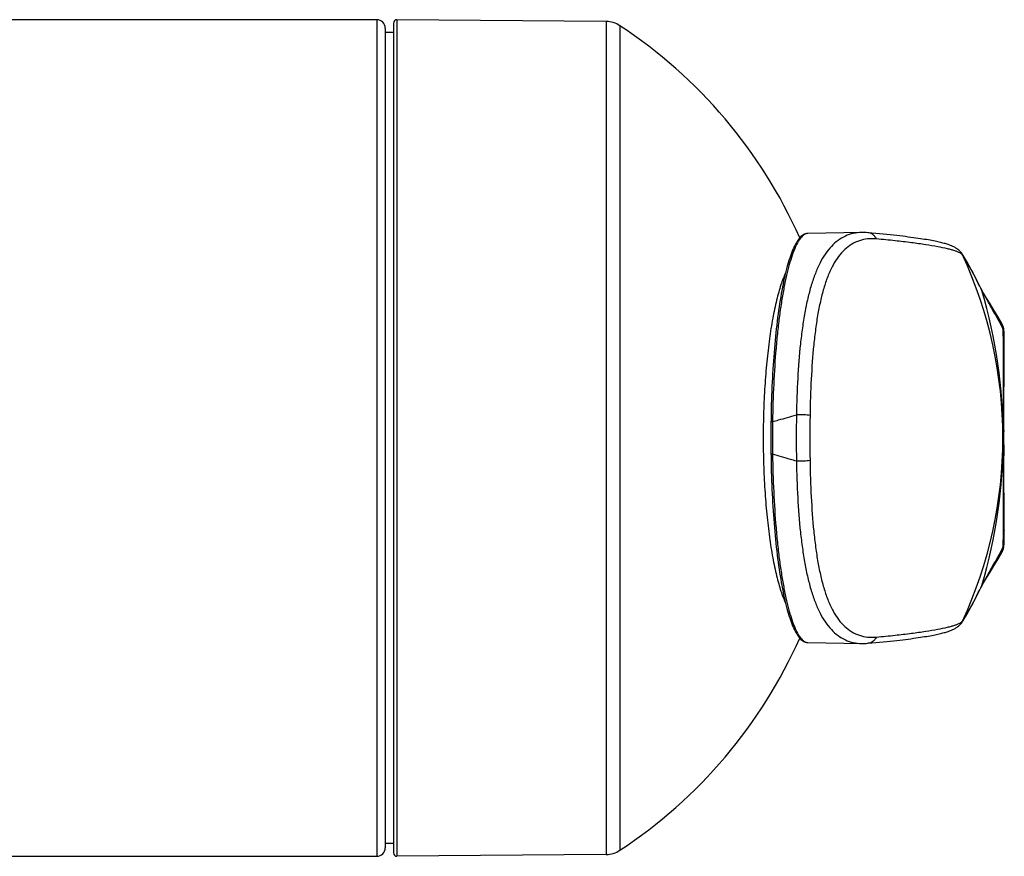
# Model space of a CAD drawing. Header units: millimetres. Extents: x 0 to 1118, y 0 to 864.
# Tile 9 of 13: x 769 to 828, y 181 to 231. Entities that reach past the tile are written whole.
import ezdxf

# ---------------------------------------------------------------- set-up
doc = ezdxf.new("R2010")
doc.units = ezdxf.units.MM
doc.header["$LTSCALE"] = 61.468
doc.layers.get('0').update_dxf_attribs({"linetype": 'CONTINUOUS'})

msp = doc.modelspace()

# ---------------------------------------------------------------- linework, layer by layer
at = {"color": 7, "linetype": 'CONTINUOUS'}
for p, q in [((790.222, 230.511), (767.294, 230.511)), ((791.222, 230.309), (791.222, 180.712)), ((803.928, 230.4), (791.423, 230.509)), ((790.722, 230.011), (790.722, 181.011)), ((791.222, 229.748), (790.722, 229.748)), ((825.145, 216.569), (825.145, 216.57)), ((825.316, 216.319), (825.145, 216.569)), ((826.315, 214.461), (826.172, 214.737)), ((826.473, 214.174), (826.315, 214.461)), ((827.693, 211.913), (827.689, 211.953)), ((827.694, 211.892), (827.693, 211.913)), ((827.696, 211.871), (827.694, 211.892)), ((827.697, 211.848), (827.696, 211.871)), ((827.698, 211.824), (827.697, 211.848)), ((827.7, 211.799), (827.698, 211.824)), ((827.701, 211.773), (827.7, 211.799)), ((827.703, 211.73), (827.701, 211.773)), ((827.704, 211.684), (827.703, 211.73)), ((827.706, 211.634), (827.704, 211.684)), ((827.707, 211.579), (827.706, 211.634)), ((827.709, 211.499), (827.707, 211.579)), ((827.71, 211.41), (827.709, 211.499)), ((827.712, 211.285), (827.71, 211.41)), ((827.712, 211.143), (827.712, 211.285)), ((827.71, 210.306), (827.712, 210.681)), ((827.712, 210.681), (827.712, 211.143)), ((827.705, 209.725), (827.71, 210.306)), ((827.687, 207.881), (827.705, 209.725)), ((827.681, 207.242), (827.687, 207.881)), ((827.678, 206.811), (827.681, 207.242)), ((827.676, 206.379), (827.678, 206.811)), ((813.765, 205.995), (813.764, 205.659)), ((813.768, 206.33), (813.765, 205.995)), ((827.675, 205.98), (827.676, 206.379)), ((813.764, 205.659), (813.764, 205.364)), ((813.764, 205.364), (813.765, 205.028)), ((813.765, 205.028), (813.768, 204.693)), ((813.768, 204.693), (813.773, 204.298)), ((827.68, 203.993), (827.677, 204.446)), ((827.683, 203.564), (827.68, 203.993)), ((827.689, 202.928), (827.683, 203.564)), ((827.707, 201.099), (827.689, 202.928)), ((827.711, 200.525), (827.707, 201.099)), ((827.712, 200.155), (827.711, 200.525)), ((827.712, 199.843), (827.712, 200.155)), ((827.707, 199.418), (827.708, 199.493)), ((827.708, 199.493), (827.71, 199.576)), ((827.71, 199.576), (827.711, 199.701)), ((827.711, 199.701), (827.712, 199.843)), ((827.689, 199.071), (827.692, 199.104)), ((827.696, 199.152), (827.697, 199.178)), ((827.697, 199.178), (827.699, 199.207)), ((827.699, 199.207), (827.701, 199.239)), ((827.701, 199.239), (827.702, 199.274)), ((827.702, 199.274), (827.704, 199.311)), ((827.704, 199.311), (827.705, 199.351)), ((827.705, 199.351), (827.707, 199.418)), ((827.56, 198.669), (827.572, 198.691)), ((827.572, 198.691), (827.585, 198.715)), ((827.585, 198.715), (827.597, 198.737)), ((825.145, 194.452), (825.145, 194.452)), ((815.976, 193.286), (819.191, 193.228)), ((819.191, 193.228), (819.208, 193.228)), ((791.222, 181.274), (790.722, 181.274)), ((803.928, 180.622), (791.423, 180.512)), ((767.294, 180.511), (790.222, 180.511))]:
    msp.add_line(p, q, dxfattribs=at)
at = {"color": 9, "linetype": 'CONTINUOUS'}
for p, q in [((790.222, 230.511), (790.222, 180.511)), ((791.423, 230.509), (791.423, 180.512)), ((803.928, 230.4), (803.928, 180.622)), ((804.739, 230.153), (804.739, 180.868)), ((815.976, 217.736), (815.975, 217.736)), ((826.37, 214.326), (826.304, 214.456)), ((827.712, 211.02), (827.713, 211.031)), ((827.712, 211.02), (827.712, 211.031)), ((827.712, 200.001), (827.713, 199.99)), ((827.712, 199.99), (827.712, 200.001)), ((826.304, 196.565), (826.37, 196.695)), ((815.975, 193.286), (815.976, 193.286))]:
    msp.add_line(p, q, dxfattribs=at)
at = {"color": 7, "linetype": 'CONTINUOUS'}
for points in [[(815.976, 217.736), (815.947, 217.734), (815.892, 217.727), (815.837, 217.713), (815.781, 217.693), (815.725, 217.666), (815.67, 217.632), (815.616, 217.592), (815.563, 217.546), (815.511, 217.493), (815.459, 217.434), (815.408, 217.369), (815.357, 217.297), (815.307, 217.219), (815.257, 217.134), (815.209, 217.043), (815.161, 216.947), (815.113, 216.845), (815.067, 216.737), (815.021, 216.625), (814.977, 216.507), (814.933, 216.384), (814.889, 216.256), (814.846, 216.123), (814.804, 215.984), (814.763, 215.841), (814.722, 215.693), (814.682, 215.539), (814.643, 215.381), (814.604, 215.218), (814.566, 215.05), (814.528, 214.878), (814.492, 214.701), (814.456, 214.52), (814.421, 214.335), (814.387, 214.145), (814.353, 213.951), (814.32, 213.753), (814.288, 213.551), (814.257, 213.345), (814.227, 213.135), (814.197, 212.922), (814.169, 212.705), (814.141, 212.484), (814.114, 212.261), (814.088, 212.034), (814.064, 211.804), (814.039, 211.57), (814.016, 211.334), (813.994, 211.096), (813.973, 210.854), (813.953, 210.61), (813.934, 210.364), (813.916, 210.115), (813.898, 209.864), (813.882, 209.611), (813.867, 209.356), (813.853, 209.099), (813.84, 208.841), (813.828, 208.58), (813.817, 208.319), (813.807, 208.056), (813.798, 207.792), (813.79, 207.526), (813.783, 207.26), (813.777, 206.993), (813.773, 206.725), (813.768, 206.33)], [(819.56, 217.78), (819.45, 217.788), (819.329, 217.793), (819.209, 217.793), (815.976, 217.736)], [(825.145, 216.57), (825.11, 216.616), (825.07, 216.662), (825.029, 216.704), (824.987, 216.742), (824.945, 216.777), (824.903, 216.809), (824.861, 216.838), (824.819, 216.864), (824.777, 216.89), (824.734, 216.913), (824.69, 216.935), (824.645, 216.957), (824.6, 216.977), (824.553, 216.997), (824.504, 217.016), (824.455, 217.035), (824.403, 217.053), (824.349, 217.072), (824.294, 217.089), (824.236, 217.107), (824.175, 217.125), (824.112, 217.143), (824.046, 217.16), (823.977, 217.178), (823.904, 217.196), (823.827, 217.214), (823.747, 217.232), (823.662, 217.251), (823.574, 217.269), (823.481, 217.288), (823.383, 217.306), (823.281, 217.325), (823.175, 217.344), (823.063, 217.364), (822.947, 217.383), (822.825, 217.403), (822.698, 217.422), (822.565, 217.442), (822.427, 217.462), (822.283, 217.482), (822.132, 217.503), (821.976, 217.523), (821.813, 217.544), (821.644, 217.565), (821.468, 217.586), (821.285, 217.607), (821.094, 217.628), (820.897, 217.65), (820.692, 217.671), (820.48, 217.693), (820.26, 217.715), (820.031, 217.737), (819.795, 217.759), (819.56, 217.78)], [(826.172, 214.737), (825.898, 215.278), (825.761, 215.542), (825.621, 215.805), (825.473, 216.064), (825.316, 216.319)], [(827.56, 212.352), (827.325, 212.767), (827.091, 213.157), (826.866, 213.522), (826.658, 213.861), (826.473, 214.174)], [(827.579, 212.318), (827.572, 212.33), (827.56, 212.352)], [(827.597, 212.284), (827.591, 212.294), (827.579, 212.318)], [(827.689, 211.953), (827.688, 211.963), (827.687, 211.973), (827.686, 211.982), (827.684, 211.992), (827.683, 212.002), (827.682, 212.012), (827.68, 212.023), (827.678, 212.033), (827.677, 212.044), (827.675, 212.056), (827.672, 212.068), (827.67, 212.08), (827.667, 212.092), (827.664, 212.105), (827.661, 212.118), (827.657, 212.131), (827.653, 212.145), (827.649, 212.158), (827.644, 212.173), (827.639, 212.187), (827.633, 212.203), (827.627, 212.218), (827.62, 212.235), (827.613, 212.252), (827.604, 212.27), (827.597, 212.284)], [(813.773, 204.298), (813.777, 204.03), (813.783, 203.763), (813.79, 203.497), (813.798, 203.231), (813.807, 202.967), (813.817, 202.704), (813.828, 202.442), (813.84, 202.182), (813.853, 201.924), (813.867, 201.667), (813.882, 201.412), (813.898, 201.159), (813.915, 200.908), (813.934, 200.659), (813.953, 200.412), (813.973, 200.168), (813.994, 199.927), (814.016, 199.688), (814.039, 199.452), (814.063, 199.219), (814.088, 198.989), (814.114, 198.762), (814.141, 198.538), (814.169, 198.317), (814.197, 198.1), (814.227, 197.887), (814.257, 197.677), (814.288, 197.471), (814.32, 197.269), (814.353, 197.071), (814.386, 196.877), (814.421, 196.687), (814.456, 196.502), (814.492, 196.32), (814.528, 196.144), (814.566, 195.971), (814.604, 195.804), (814.642, 195.641), (814.682, 195.483), (814.722, 195.329), (814.763, 195.181), (814.804, 195.037), (814.846, 194.899), (814.889, 194.766), (814.933, 194.637), (814.977, 194.515), (815.021, 194.397), (815.067, 194.284), (815.113, 194.177), (815.161, 194.075), (815.209, 193.978), (815.257, 193.887), (815.307, 193.803), (815.357, 193.725), (815.408, 193.653), (815.459, 193.587), (815.51, 193.528), (815.563, 193.475), (815.616, 193.429), (815.67, 193.389), (815.725, 193.356), (815.781, 193.328), (815.837, 193.308), (815.892, 193.294), (815.947, 193.287), (815.976, 193.286)], [(827.597, 198.738), (827.602, 198.747), (827.61, 198.765), (827.618, 198.782), (827.625, 198.798), (827.632, 198.814), (827.637, 198.829), (827.643, 198.844), (827.648, 198.859), (827.652, 198.873), (827.656, 198.887), (827.66, 198.9), (827.663, 198.913), (827.666, 198.926), (827.669, 198.939), (827.672, 198.951), (827.674, 198.963), (827.676, 198.975), (827.678, 198.986), (827.68, 198.997), (827.682, 199.008), (827.683, 199.018), (827.684, 199.029), (827.686, 199.039), (827.687, 199.05), (827.688, 199.06), (827.689, 199.071)], [(827.692, 199.104), (827.693, 199.115), (827.694, 199.127), (827.696, 199.152)], [(826.315, 196.56), (826.473, 196.847), (826.658, 197.16), (826.866, 197.499), (827.091, 197.864), (827.325, 198.255), (827.56, 198.669)], [(825.898, 195.743), (826.172, 196.284), (826.315, 196.56)], [(825.145, 194.452), (825.315, 194.702), (825.473, 194.958), (825.62, 195.217), (825.761, 195.479), (825.898, 195.743)], [(819.56, 193.241), (819.794, 193.263), (820.031, 193.285), (820.259, 193.307), (820.479, 193.328), (820.691, 193.35), (820.896, 193.372), (821.094, 193.393), (821.284, 193.414), (821.467, 193.435), (821.643, 193.456), (821.812, 193.477), (821.975, 193.498), (822.132, 193.518), (822.282, 193.539), (822.426, 193.559), (822.564, 193.579), (822.697, 193.599), (822.824, 193.619), (822.946, 193.638), (823.062, 193.657), (823.174, 193.677), (823.281, 193.696), (823.383, 193.715), (823.48, 193.734), (823.573, 193.752), (823.662, 193.771), (823.746, 193.789), (823.827, 193.807), (823.903, 193.825), (823.976, 193.843), (824.046, 193.861), (824.112, 193.879), (824.175, 193.896), (824.235, 193.914), (824.293, 193.932), (824.349, 193.95), (824.403, 193.968), (824.454, 193.986), (824.504, 194.005), (824.552, 194.024), (824.599, 194.044), (824.645, 194.065), (824.689, 194.086), (824.733, 194.108), (824.776, 194.132), (824.819, 194.157), (824.861, 194.184), (824.903, 194.212), (824.945, 194.244), (824.987, 194.279), (825.028, 194.317), (825.069, 194.359), (825.11, 194.405), (825.145, 194.452)], [(819.208, 193.228), (819.328, 193.228), (819.449, 193.233), (819.56, 193.241)]]:
    msp.add_lwpolyline(points, dxfattribs=at)
for centre, radius, start, end in [((790.222, 230.011), 0.5, 0, 90), ((791.422, 230.309), 0.2, 89.5, 180), ((803.915, 228.9), 1.5, 56.64996, 89.5), ((788.522, 205.511), 29.5, 23.91322, 56.64996), ((801.628, 205.511), 26, 335.12153, 24.87847), ((796.65, 205.511), 31, 343.4785, 16.5215), ((-172.338, 205.511), 1000.011, 359.628279, 0.371721), ((1046.331, 205.512), 218.657, 179.87744, 180.27933), ((788.522, 205.511), 29.5, 303.35004, 336.08678), ((790.222, 181.011), 0.5, 270, 360), ((791.422, 180.712), 0.2, 180, 270.5), ((803.915, 182.121), 1.5, 270.5, 303.35004)]:
    msp.add_arc(centre, radius, start, end, dxfattribs=at)
at = {"color": 9, "linetype": 'CONTINUOUS'}
for centre, radius, start, end in [((824.536, 216.134), 0.749, 24.85223, 35.54551), ((825.651, 214.113), 0.749, 16.50113, 27.66042), ((826.903, 211.995), 0.748, 0.29558, 28.54203), ((826.934, 211.937), 0.748, 5.40011, 27.65609), ((823.141, 209.809), 5.013, 25.06573, 25.89082), ((826.933, 211.936), 0.749, 359.75707, 5.39878), ((898.278, 205.511), 82.997, 179.04382, 180.95618), ((910.783, 205.511), 94.687, 179.18269, 180.81731), ((896.833, 205.512), 82.97, 179.32698, 180.00059), ((896.949, 205.51), 83.086, 179.99986, 180.67248), ((826.903, 199.027), 0.748, 331.45793, 359.70444), ((826.934, 199.085), 0.748, 332.34385, 354.59866), ((823.141, 201.212), 5.013, 334.10918, 334.93427), ((826.933, 199.085), 0.749, 354.59999, 0.24175), ((825.651, 196.908), 0.749, 332.33956, 343.49888), ((824.536, 194.887), 0.749, 324.45434, 335.14763)]:
    msp.add_arc(centre, radius, start, end, dxfattribs=at)
for points, knots in [([(815.975, 217.736), (815.943, 217.735), (815.876, 217.724), (815.778, 217.681), (815.682, 217.612), (815.586, 217.518), (815.492, 217.399), (815.359, 217.195), (815.2, 216.873), (815.023, 216.412), (814.853, 215.857), (814.691, 215.213), (814.54, 214.485), (814.4, 213.678), (814.274, 212.8), (814.163, 211.857), (814.033, 210.497), (813.918, 208.701), (813.877, 207.237), (813.868, 206.486)], [0, 0, 0, 0, 0.008262, 0.017147, 0.027099, 0.038433, 0.051356, 0.065996, 0.100692, 0.142818, 0.192339, 0.249045, 0.312599, 0.382566, 0.458424, 0.539581, 0.625377, 0.807975, 1, 1, 1, 1]), ([(819.191, 217.793), (819.022, 217.79), (818.688, 217.752), (818.207, 217.59), (817.763, 217.326), (817.361, 216.964), (817.001, 216.507), (816.683, 215.962), (816.405, 215.333), (816.164, 214.625), (815.959, 213.843), (815.786, 212.995), (815.642, 212.085), (815.483, 210.774), (815.351, 209.038), (815.304, 207.622), (815.293, 206.896)], [0, 0, 0, 0, 0.040436, 0.080237, 0.120814, 0.163533, 0.209573, 0.259771, 0.314645, 0.374423, 0.439103, 0.508506, 0.582319, 0.660117, 0.825556, 1, 1, 1, 1]), ([(820.069, 217.409), (820.044, 217.461), (819.983, 217.556), (819.861, 217.672), (819.718, 217.751), (819.613, 217.775), (819.56, 217.78)], [0, 0, 0, 0, 0.260743, 0.513227, 0.758652, 1, 1, 1, 1]), ([(820.069, 217.409), (819.895, 217.426), (819.549, 217.427), (819.046, 217.32), (818.58, 217.102), (818.159, 216.778), (817.786, 216.353), (817.46, 215.833), (817.178, 215.224), (816.938, 214.533), (816.736, 213.764), (816.567, 212.926), (816.43, 212.024), (816.28, 210.721), (816.159, 208.994), (816.116, 207.585), (816.105, 206.861)], [0, 0, 0, 0, 0.042345, 0.083109, 0.123754, 0.165892, 0.210994, 0.26018, 0.314148, 0.373228, 0.437449, 0.506632, 0.580433, 0.658396, 0.824551, 1, 1, 1, 1]), ([(825.216, 216.449), (825.199, 216.473), (825.149, 216.52), (825.049, 216.58), (824.916, 216.641), (824.747, 216.702), (824.544, 216.763), (824.205, 216.85), (823.694, 216.954), (822.977, 217.073), (822.125, 217.189), (821.141, 217.304), (820.44, 217.374), (820.069, 217.409)], [0, 0, 0, 0, 0.01659, 0.038415, 0.066103, 0.099949, 0.140098, 0.186621, 0.298868, 0.436674, 0.599768, 0.787729, 1, 1, 1, 1]), ([(826.304, 214.456), (826.22, 214.622), (826.054, 214.955), (825.803, 215.456), (825.534, 215.96), (825.329, 216.287), (825.216, 216.449)], [0, 0, 0, 0, 0.245846, 0.490807, 0.739651, 1, 1, 1, 1]), ([(827.651, 211.998), (827.456, 212.401), (827.127, 212.986), (826.681, 213.751), (826.468, 214.134), (826.37, 214.326)], [0, 0, 0, 0, 0.505228, 0.756673, 1, 1, 1, 1]), ([(827.712, 211.031), (827.712, 211.094), (827.712, 211.214), (827.711, 211.384), (827.708, 211.533), (827.705, 211.661), (827.7, 211.765), (827.696, 211.836), (827.692, 211.88), (827.689, 211.904), (827.686, 211.921), (827.684, 211.93), (827.682, 211.933)], [0, 0, 0, 0, 0.208918, 0.397524, 0.56366, 0.705383, 0.821091, 0.909347, 0.942862, 0.969152, 0.988178, 1, 1, 1, 1]), ([(813.868, 206.486), (813.987, 206.52), (814.462, 206.657), (814.936, 206.793), (815.293, 206.896)], [0, 0, 0, 0, 0.249746, 1, 1, 1, 1]), ([(816.105, 206.861), (816.049, 206.869), (815.924, 206.881), (815.653, 206.897), (815.438, 206.899), (815.293, 206.896)], [0, 0, 0, 0, 0.210972, 0.462651, 1, 1, 1, 1]), ([(813.868, 206.486), (813.855, 206.486), (813.831, 206.485), (813.803, 206.483), (813.786, 206.482), (813.777, 206.48), (813.772, 206.479), (813.769, 206.477), (813.769, 206.476)], [0, 0, 0, 0, 0.400274, 0.71668, 0.834143, 0.920861, 0.975463, 1, 1, 1, 1]), ([(813.868, 204.535), (813.855, 204.536), (813.831, 204.536), (813.803, 204.538), (813.786, 204.54), (813.777, 204.541), (813.772, 204.542), (813.769, 204.544), (813.769, 204.545)], [0, 0, 0, 0, 0.400274, 0.716679, 0.834143, 0.92086, 0.975462, 1, 1, 1, 1]), ([(815.293, 204.126), (815.174, 204.16), (814.699, 204.296), (814.224, 204.433), (813.868, 204.535)], [0, 0, 0, 0, 0.250251, 1, 1, 1, 1]), ([(813.868, 204.535), (813.877, 203.785), (813.918, 202.321), (814.033, 200.524), (814.163, 199.164), (814.274, 198.221), (814.4, 197.343), (814.54, 196.536), (814.691, 195.808), (814.853, 195.164), (815.023, 194.61), (815.2, 194.148), (815.359, 193.827), (815.492, 193.622), (815.586, 193.503), (815.682, 193.409), (815.778, 193.34), (815.876, 193.297), (815.943, 193.286), (815.975, 193.286)], [0, 0, 0, 0, 0.192025, 0.374622, 0.460419, 0.541575, 0.617434, 0.6874, 0.750954, 0.80766, 0.857182, 0.899308, 0.934004, 0.948644, 0.961567, 0.972901, 0.982853, 0.991738, 1, 1, 1, 1]), ([(816.105, 204.16), (816.049, 204.152), (815.924, 204.14), (815.653, 204.124), (815.438, 204.122), (815.293, 204.126)], [0, 0, 0, 0, 0.210971, 0.462651, 1, 1, 1, 1]), ([(816.105, 204.16), (816.116, 203.436), (816.159, 202.027), (816.28, 200.3), (816.43, 198.997), (816.567, 198.096), (816.736, 197.257), (816.938, 196.489), (817.178, 195.797), (817.46, 195.188), (817.786, 194.668), (818.159, 194.243), (818.58, 193.919), (819.046, 193.702), (819.549, 193.595), (819.895, 193.596), (820.069, 193.612)], [0, 0, 0, 0, 0.175449, 0.341604, 0.419568, 0.493368, 0.562551, 0.626772, 0.685852, 0.73982, 0.789006, 0.834108, 0.876246, 0.916891, 0.957655, 1, 1, 1, 1]), ([(815.293, 204.126), (815.304, 203.399), (815.351, 201.984), (815.483, 200.248), (815.642, 198.936), (815.786, 198.027), (815.959, 197.178), (816.164, 196.396), (816.405, 195.688), (816.683, 195.059), (817.001, 194.514), (817.361, 194.058), (817.763, 193.695), (818.207, 193.431), (818.688, 193.269), (819.022, 193.231), (819.191, 193.228)], [0, 0, 0, 0, 0.174444, 0.339883, 0.417681, 0.491494, 0.560897, 0.625577, 0.685355, 0.740229, 0.790427, 0.836467, 0.879186, 0.919763, 0.959564, 1, 1, 1, 1]), ([(827.682, 199.088), (827.684, 199.091), (827.686, 199.1), (827.689, 199.117), (827.692, 199.141), (827.696, 199.185), (827.7, 199.257), (827.705, 199.361), (827.708, 199.488), (827.711, 199.638), (827.712, 199.807), (827.712, 199.927), (827.712, 199.99)], [0, 0, 0, 0, 0.011822, 0.030848, 0.057138, 0.090653, 0.178909, 0.294617, 0.43634, 0.602476, 0.791083, 1, 1, 1, 1]), ([(826.37, 196.695), (826.468, 196.887), (826.681, 197.27), (827.127, 198.035), (827.456, 198.62), (827.651, 199.023)], [0, 0, 0, 0, 0.243327, 0.494772, 1, 1, 1, 1]), ([(825.216, 194.573), (825.329, 194.734), (825.534, 195.062), (825.803, 195.565), (826.054, 196.066), (826.22, 196.399), (826.304, 196.565)], [0, 0, 0, 0, 0.260349, 0.509193, 0.754154, 1, 1, 1, 1]), ([(820.069, 193.612), (820.44, 193.647), (821.141, 193.718), (822.125, 193.832), (822.977, 193.949), (823.694, 194.067), (824.205, 194.171), (824.544, 194.258), (824.747, 194.319), (824.916, 194.38), (825.049, 194.441), (825.149, 194.502), (825.199, 194.549), (825.216, 194.573)], [0, 0, 0, 0, 0.212271, 0.400232, 0.563326, 0.701132, 0.813379, 0.859902, 0.900051, 0.933897, 0.961585, 0.98341, 1, 1, 1, 1]), ([(820.069, 193.612), (820.044, 193.561), (819.983, 193.465), (819.861, 193.349), (819.718, 193.271), (819.613, 193.246), (819.56, 193.241)], [0, 0, 0, 0, 0.260743, 0.513228, 0.758653, 1, 1, 1, 1])]:
    msp.add_open_spline(points, degree=3, knots=knots, dxfattribs=at)
at = {"color": 7, "linetype": 'CONTINUOUS'}
for points, knots in [([(814.641, 215.374), (814.59, 215.264), (814.491, 215.028), (814.356, 214.645), (814.226, 214.214), (814.054, 213.553), (813.86, 212.623), (813.666, 211.395), (813.509, 210.04), (813.394, 208.587), (813.323, 207.066), (813.307, 206.033), (813.307, 205.511)], [0, 0, 0, 0, 0.036134, 0.076741, 0.121737, 0.170986, 0.28149, 0.406454, 0.543603, 0.69027, 0.843472, 1, 1, 1, 1]), ([(827.675, 205.98), (827.676, 206.429), (827.681, 207.315), (827.694, 208.613), (827.707, 209.844), (827.712, 210.639), (827.712, 211.02)], [0, 0, 0, 0, 0.267478, 0.526975, 0.772873, 1, 1, 1, 1]), ([(813.307, 205.511), (813.307, 204.989), (813.323, 203.955), (813.394, 202.435), (813.509, 200.981), (813.666, 199.626), (813.86, 198.398), (814.054, 197.468), (814.226, 196.807), (814.356, 196.377), (814.491, 195.994), (814.59, 195.757), (814.641, 195.648)], [0, 0, 0, 0, 0.156528, 0.30973, 0.456396, 0.593545, 0.71851, 0.829014, 0.878262, 0.923258, 0.963866, 1, 1, 1, 1]), ([(827.712, 200.001), (827.712, 200.703), (827.696, 202.184), (827.681, 203.666), (827.677, 204.446)], [0, 0, 0, 0, 0.473597, 1, 1, 1, 1])]:
    msp.add_open_spline(points, degree=3, knots=knots, dxfattribs=at)

doc.saveas('drawing.dxf')
